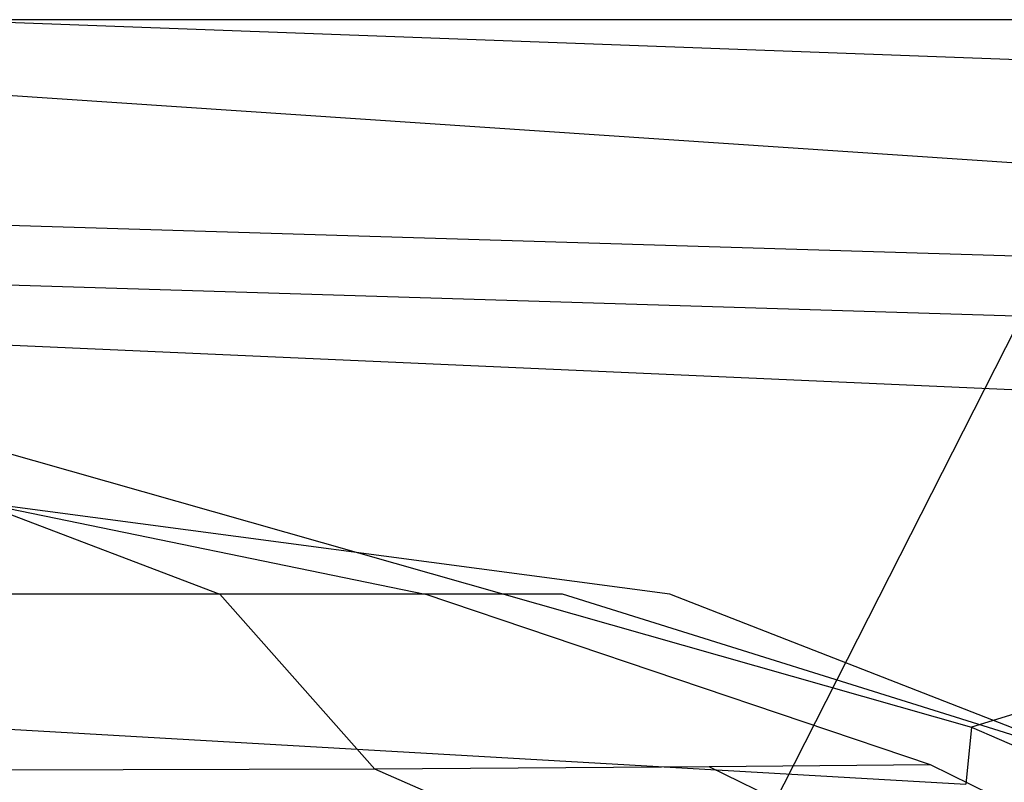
# Model space of a CAD drawing. Extents: x 0 to 0.37, y -0.56 to 0.
# Tile 23 of 26: x 0.189 to 0.276, y -0.173 to -0.105. Entities that reach past the tile are written whole.
import ezdxf

# ---------------------------------------------------------------- set-up
doc = ezdxf.new("R2010")
doc.units = 0
doc.layers.add('L0_WC_N_567510__0___REPLACEMTFO', color=7, linetype='CONTINUOUS')

msp = doc.modelspace()

# ---------------------------------------------------------------- linework, layer by layer
at = {"layer": 'L0_WC_N_567510__0___REPLACEMTFO', "color": 8}
for points, invisible_edges in [([(0.288851, -0.034962), (0.18494, -0.105234), (0.18494, -0.034962), (0.288851, -0.034962)], 13), ([(0.18494, -0.105234), (0.288851, -0.034962), (0.29112, -0.105234), (0.18494, -0.105234)], 10), ([(0.358496, -0.105362, 0.400031), (0.18494, -0.099808, 0.400031), (0.18494, -0.105362, 0.400031), (0.358496, -0.105362, 0.400031)], 13), ([(0.18494, -0.099808, 0.400031), (0.358496, -0.105362, 0.400031), (0.35849, -0.099808, 0.400031), (0.18494, -0.099808, 0.400031)], 14), ([(0.29112, -0.105234), (0.18494, -0.314262), (0.18494, -0.105234), (0.29112, -0.105234)], 13), ([(0.18494, -0.314262), (0.29112, -0.105234), (0.29112, -0.314262), (0.18494, -0.314262)], 10), ([(0.358495, -0.111772, 0.400031), (0.18494, -0.105362, 0.400031), (0.18494, -0.111772, 0.400031), (0.358495, -0.111772, 0.400031)], 13), ([(0.18494, -0.105362, 0.400031), (0.358495, -0.111772, 0.400031), (0.358496, -0.105362, 0.400031), (0.18494, -0.105362, 0.400031)], 14), ([(0.358487, -0.123412, 0.400031), (0.18494, -0.111772, 0.400031), (0.18494, -0.123412, 0.400031), (0.358487, -0.123412, 0.400031)], 13), ([(0.18494, -0.111772, 0.400031), (0.358487, -0.123412, 0.400031), (0.358495, -0.111772, 0.400031), (0.18494, -0.111772, 0.400031)], 14), ([(0.358487, -0.128727, 0.400031), (0.18494, -0.123412, 0.400031), (0.18494, -0.128727, 0.400031), (0.358487, -0.128727, 0.400031)], 13), ([(0.18494, -0.123412, 0.400031), (0.358487, -0.128727, 0.400031), (0.358487, -0.123412, 0.400031), (0.18494, -0.123412, 0.400031)], 14), ([(0.358487, -0.134042, 0.400031), (0.18494, -0.128727, 0.400031), (0.18494, -0.134042, 0.400031), (0.358487, -0.134042, 0.400031)], 13), ([(0.18494, -0.128727, 0.400031), (0.358487, -0.134042, 0.400031), (0.358487, -0.128727, 0.400031), (0.18494, -0.128727, 0.400031)], 14), ([(0.358487, -0.141716, 0.400031), (0.18494, -0.134042, 0.400031), (0.18494, -0.143029, 0.400031), (0.358487, -0.141716, 0.400031)], 13), ([(0.18494, -0.134042, 0.400031), (0.358487, -0.141716, 0.400031), (0.358487, -0.134042, 0.400031), (0.18494, -0.134042, 0.400031)], 14), ([(0.18494, -0.143029, 0.400031), (0.273284, -0.168162, 0.400031), (0.358487, -0.141716, 0.400031), (0.18494, -0.143029, 0.400031)], 14), ([(0.297043, -0.172891, 0.400031), (0.358487, -0.141716, 0.400031), (0.273284, -0.168162, 0.400031), (0.297043, -0.172891, 0.400031)], 13), ([(0.273284, -0.168162, 0.400031), (0.18494, -0.143029, 0.400031), (0.18494, -0.168162, 0.400031), (0.273284, -0.168162, 0.400031)], 13), ([(0.246446, -0.156326, 0.355781), (0.18494, -0.148136, 0.355781), (0.236895, -0.156326, 0.336685), (0.246446, -0.156326, 0.355781)], 14), ([(0.18494, -0.148136, 0.355781), (0.224697, -0.156326, 0.320496), (0.236895, -0.156326, 0.336685), (0.18494, -0.148136, 0.355781)], 14), ([(0.18494, -0.148136, 0.355781), (0.20644, -0.156326, 0.30968), (0.224697, -0.156326, 0.320496), (0.18494, -0.148136, 0.355781)], 14), ([(0.18494, -0.148136, 0.355781), (0.18494, -0.156326, 0.305881), (0.20644, -0.156326, 0.30968), (0.18494, -0.148136, 0.355781)], 14), ([(0.20644, -0.156326, 0.30968), (0.18494, -0.156326, 0.305881), (0.220227, -0.171897, 0.280166), (0.20644, -0.156326, 0.30968)], 14), ([(0.18494, -0.156326, 0.305881), (0.18494, -0.171988, 0.273819), (0.220227, -0.171897, 0.280166), (0.18494, -0.156326, 0.305881)], 14), ([(0.224697, -0.156326, 0.320496), (0.20644, -0.156326, 0.30968), (0.249956, -0.171689, 0.298098), (0.224697, -0.156326, 0.320496)], 14), ([(0.20644, -0.156326, 0.30968), (0.220227, -0.171897, 0.280166), (0.249956, -0.171689, 0.298098), (0.20644, -0.156326, 0.30968)], 14), ([(0.236895, -0.156326, 0.336685), (0.224697, -0.156326, 0.320496), (0.269637, -0.171494, 0.324659), (0.236895, -0.156326, 0.336685)], 14), ([(0.269637, -0.171494, 0.324659), (0.224697, -0.156326, 0.320496), (0.249956, -0.171689, 0.298098), (0.269637, -0.171494, 0.324659)], 14), ([(0.28508, -0.171417, 0.355781), (0.246446, -0.156326, 0.355781), (0.236895, -0.156326, 0.336685), (0.28508, -0.171417, 0.355781)], 14), ([(0.28508, -0.171417, 0.355781), (0.236895, -0.156326, 0.336685), (0.269637, -0.171494, 0.324659), (0.28508, -0.171417, 0.355781)], 14), ([(0.272786, -0.173219, 0.400031), (0.18494, -0.168162, 0.400031), (0.18494, -0.173219, 0.400031), (0.272786, -0.173219, 0.400031)], 13), ([(0.18494, -0.168162, 0.400031), (0.272786, -0.173219, 0.400031), (0.273284, -0.168162, 0.400031), (0.18494, -0.168162, 0.400031)], 14), ([(0.295071, -0.177655, 0.400031), (0.273284, -0.168162, 0.400031), (0.272786, -0.173219, 0.400031), (0.295071, -0.177655, 0.400031)], 13), ([(0.273284, -0.168162, 0.400031), (0.295071, -0.177655, 0.400031), (0.297043, -0.172891, 0.400031), (0.273284, -0.168162, 0.400031)], 14), ([(0.269637, -0.171494, 0.324659), (0.249956, -0.171689, 0.298098), (0.291872, -0.192077, 0.316492), (0.269637, -0.171494, 0.324659)], 14), ([(0.311457, -0.192011, 0.355781), (0.28508, -0.171417, 0.355781), (0.269637, -0.171494, 0.324659), (0.311457, -0.192011, 0.355781)], 14), ([(0.311457, -0.192011, 0.355781), (0.269637, -0.171494, 0.324659), (0.291872, -0.192077, 0.316492), (0.311457, -0.192011, 0.355781)], 14), ([(0.220227, -0.171897, 0.280166), (0.18494, -0.171988, 0.273819), (0.229328, -0.192418, 0.260682), (0.220227, -0.171897, 0.280166)], 14), ([(0.18494, -0.171988, 0.273819), (0.18494, -0.192493, 0.252788), (0.229328, -0.192418, 0.260682), (0.18494, -0.171988, 0.273819)], 14), ([(0.249956, -0.171689, 0.298098), (0.220227, -0.171897, 0.280166), (0.266878, -0.192243, 0.283093), (0.249956, -0.171689, 0.298098)], 14), ([(0.266878, -0.192243, 0.283093), (0.220227, -0.171897, 0.280166), (0.229328, -0.192418, 0.260682), (0.266878, -0.192243, 0.283093)], 14), ([(0.291872, -0.192077, 0.316492), (0.249956, -0.171689, 0.298098), (0.266878, -0.192243, 0.283093), (0.291872, -0.192077, 0.316492)], 14)]:
    msp.add_3dface(points, dxfattribs=dict(at, invisible_edges=invisible_edges))

doc.saveas('drawing.dxf')
